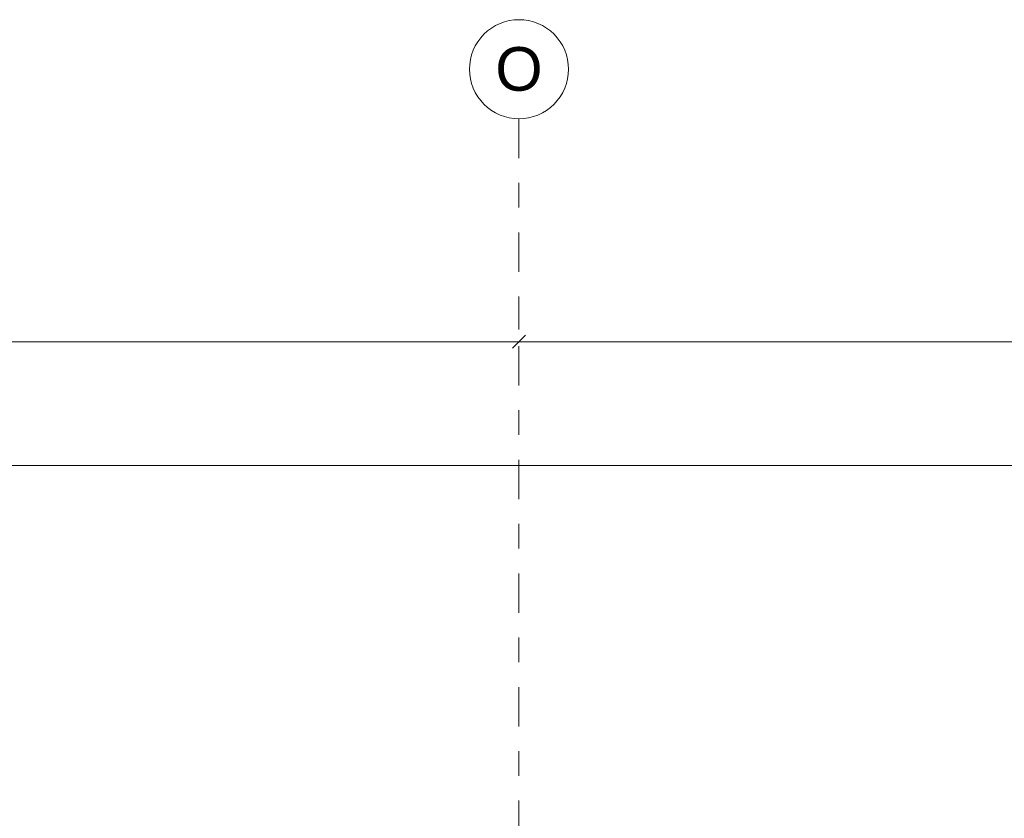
# Model space of a CAD drawing. Header units: metres. Extents: x -180 to 4, y -47 to 4.
# Tile 132 of 256: x -116.64 to -112.66, y 0.98 to 4.2. Entities that reach past the tile are written whole.
import ezdxf

# ---------------------------------------------------------------- set-up
doc = ezdxf.new("R2010")
doc.units = ezdxf.units.M
doc.header["$LTSCALE"] = 0.05
doc.header["$PDMODE"] = 1
doc.header["$PDSIZE"] = -2
doc.linetypes.add('Linienart-53', pattern=[5.291531, 3.175, -1.058062, 0.352704, -0.705764])
doc.layers.get('0').update_dxf_attribs({"lineweight": 25})
doc.layers.add('70 -71 Achsen- 1 Gebäudeachsen', color=7, linetype='Linienart-53', lineweight=18)
doc.layers.add('Keine', color=7, linetype='Continuous', lineweight=9)
doc.layers.add('70 -76 Bemaßung- 2 Allgemein', color=7, linetype='Continuous', lineweight=5, true_color=0x6666cc)
doc.styles.add('Arial', font='arial.ttf')
doc.dimstyles.new('k+k_klein', dxfattribs={"dimtxt": 0.075516, "dimasz": 0.05302, "dimexe": 0.05, "dimexo": 0.15, "dimgap": 0.005, "dimtad": 1, "dimdec": 3, "dimtxsty": 'Arial', "dimblk": 'VW_SLASH-2', "dimblk1": 'VW_SLASH-2', "dimblk2": 'VW_SLASH-2', "dimcen": 0, "dimdle": 0.025, "dimadec": 3, "dimazin": 0, "dimtfac": 0.75, "dimtdec": 3, "dimtix": 1, "dimtmove": 0, "dimatfit": 0, "dimldrblk": 'VW_FILLEDARROW', "dimfxl": 0.1, "dimfxlon": 1, "dimfrac": 2, "dimtolj": 1, "dimarcsym": 0})

# ---------------------------------------------------------------- blocks, each defined once
blk = doc.blocks.new('VW_SLASH-2')
at = {"color": 0, "linetype": 'ByBlock', "lineweight": -2, "transparency": 16777216}
blk.add_line((0.472, 0), (-1, 0), dxfattribs=at)
at = {"color": 0, "lineweight": 5, "transparency": 16777216, "flags": 128}
blk.add_lwpolyline([(0.5, 0.5), (-0.5, -0.5)], dxfattribs=at)
blk = doc.blocks.new('*D2193')
at = {"layer": '70 -76 Bemaßung- 2 Allgemein', "color": 0, "lineweight": -2}
for p, q in [((-122.221, 3.05), (-122.221, 2.95)), ((-114.621, 3.05), (-114.621, 2.95)), ((-114.674, 2.9), (-122.168, 2.9))]:
    blk.add_line(p, q, dxfattribs=at)
at = {"layer": 'Defpoints', "color": 0}
for p in [(-122.221, 2.9), (-122.221, 2.9), (-114.621, 2.9)]:
    blk.add_point(p, dxfattribs=at)
at = {"layer": '70 -76 Bemaßung- 2 Allgemein', "color": 0, "lineweight": -2, "xscale": 0.05302001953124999, "yscale": 0.05302001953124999, "zscale": 0.05302001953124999, "rotation": 180}
blk.add_blockref('VW_SLASH-2', (-122.221, 2.9), dxfattribs=at)
at = {"layer": '70 -76 Bemaßung- 2 Allgemein', "color": 0, "lineweight": -2, "xscale": 0.05302001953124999, "yscale": 0.05302001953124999, "zscale": 0.05302001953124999}
blk.add_blockref('VW_SLASH-2', (-114.621, 2.9), dxfattribs=at)
at = {"layer": '70 -76 Bemaßung- 2 Allgemein', "color": 0, "insert": (-118.421, 2.9654), "char_height": 0.10069, "attachment_point": 5, "style": 'Arial'}
blk.add_mtext('\\A1;7,60', dxfattribs=at)
blk = doc.blocks.new('VW_FILLEDARROW')
at = {"linetype": 'Continuous', "lineweight": 0, "transparency": 16777216}
blk.add_hatch(color=0, dxfattribs=at).paths.add_polyline_path([(-2.829, 0.758), (0, 0), (-2.829, -0.758)])
at = {"color": 0, "lineweight": 5, "transparency": 16777216, "flags": 128}
blk.add_lwpolyline([(-2.829, 0.758), (0, 0), (-2.829, -0.758)], close=True, dxfattribs=at)
blk = doc.blocks.new('*D2194')
at = {"layer": '70 -76 Bemaßung- 2 Allgemein', "color": 0, "lineweight": -2}
for p, q in [((-114.621, 3.05), (-114.621, 2.95)), ((-107.021, 3.05), (-107.021, 2.95)), ((-107.074, 2.9), (-114.568, 2.9))]:
    blk.add_line(p, q, dxfattribs=at)
at = {"layer": 'Defpoints', "color": 0}
for p in [(-114.621, 2.9), (-114.621, 2.9), (-107.021, 2.9)]:
    blk.add_point(p, dxfattribs=at)
at = {"layer": '70 -76 Bemaßung- 2 Allgemein', "color": 0, "lineweight": -2, "xscale": 0.05302001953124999, "yscale": 0.05302001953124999, "zscale": 0.05302001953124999, "rotation": 180}
blk.add_blockref('VW_SLASH-2', (-114.621, 2.9), dxfattribs=at)
at = {"layer": '70 -76 Bemaßung- 2 Allgemein', "color": 0, "lineweight": -2, "xscale": 0.05302001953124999, "yscale": 0.05302001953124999, "zscale": 0.05302001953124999}
blk.add_blockref('VW_SLASH-2', (-107.021, 2.9), dxfattribs=at)
at = {"layer": '70 -76 Bemaßung- 2 Allgemein', "color": 0, "insert": (-110.821, 2.9654), "char_height": 0.10069, "attachment_point": 5, "style": 'Arial'}
blk.add_mtext('\\A1;7,60', dxfattribs=at)
blk = doc.blocks.new('*D2241')
at = {"layer": '70 -76 Bemaßung- 2 Allgemein', "color": 0, "lineweight": -2}
for p, q in [((-159.624, 2.3), (-159.624, 2.45)), ((-100.018, 2.3), (-100.018, 2.45)), ((-100.071, 2.4), (-159.571, 2.4))]:
    blk.add_line(p, q, dxfattribs=at)
at = {"layer": 'Defpoints', "color": 0}
for p in [(-159.624, 2.4), (-159.624, -0.497), (-100.018, -11.737)]:
    blk.add_point(p, dxfattribs=at)
at = {"layer": '70 -76 Bemaßung- 2 Allgemein', "color": 0, "lineweight": -2, "xscale": 0.05302001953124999, "yscale": 0.05302001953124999, "zscale": 0.05302001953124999, "rotation": 180}
blk.add_blockref('VW_SLASH-2', (-159.624, 2.4), dxfattribs=at)
at = {"layer": '70 -76 Bemaßung- 2 Allgemein', "color": 0, "lineweight": -2, "xscale": 0.05302001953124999, "yscale": 0.05302001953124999, "zscale": 0.05302001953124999}
blk.add_blockref('VW_SLASH-2', (-100.018, 2.4), dxfattribs=at)
at = {"layer": '70 -76 Bemaßung- 2 Allgemein', "color": 0, "insert": (-129.821, 2.4831), "char_height": 0.100689, "attachment_point": 5, "style": 'Arial'}
blk.add_mtext('\\A1;59,60\\S6^ ;', dxfattribs=at)
blk = doc.blocks.new('_Achsen (3D)')
at = {"layer": '70 -71 Achsen- 1 Gebäudeachsen', "transparency": 33554687}
blk.add_line((-114.621, 3.8), (-114.621, -46.172), dxfattribs=at)
at = {"color": 255, "transparency": 33554687}
blk.add_wipeout([(-114.621, 4.2), (-114.6014, 4.199), (-114.582, 4.1961), (-114.5629, 4.1913), (-114.5445, 4.1847), (-114.5267, 4.1763), (-114.5099, 4.1663), (-114.4941, 4.1546), (-114.4796, 4.1414), (-114.4664, 4.1268), (-114.4547, 4.1111), (-114.4446, 4.0942), (-114.4362, 4.0765), (-114.4296, 4.058), (-114.4248, 4.039), (-114.422, 4.0196), (-114.421, 4), (-114.422, 3.9804), (-114.4248, 3.9609), (-114.4296, 3.9419), (-114.4362, 3.9234), (-114.4446, 3.9057), (-114.4547, 3.8888), (-114.4664, 3.8731), (-114.4796, 3.8585), (-114.4941, 3.8454), (-114.5099, 3.8337), (-114.5267, 3.8236), (-114.5445, 3.8152), (-114.5629, 3.8086), (-114.582, 3.8038), (-114.6014, 3.8009), (-114.621, 3.8), (-114.6406, 3.8009), (-114.66, 3.8038), (-114.6791, 3.8086), (-114.6975, 3.8152), (-114.7153, 3.8236), (-114.7321, 3.8337), (-114.7479, 3.8454), (-114.7624, 3.8585), (-114.7756, 3.8731), (-114.7873, 3.8888), (-114.7974, 3.9057), (-114.8058, 3.9234), (-114.8124, 3.9419), (-114.8172, 3.9609), (-114.82, 3.9804), (-114.821, 4), (-114.82, 4.0196), (-114.8172, 4.039), (-114.8124, 4.058), (-114.8058, 4.0765), (-114.7974, 4.0942), (-114.7873, 4.1111), (-114.7756, 4.1268), (-114.7624, 4.1414), (-114.7479, 4.1546), (-114.7321, 4.1663), (-114.7153, 4.1763), (-114.6975, 4.1847), (-114.6791, 4.1913), (-114.66, 4.1961), (-114.6406, 4.199)], dxfattribs=at).dxf.layer = 'Keine'
at = {"layer": 'Keine', "transparency": 33554687, "flags": 128}
blk.add_lwpolyline([(-114.621, 4.2), (-114.6014, 4.199), (-114.582, 4.1961), (-114.5629, 4.1913), (-114.5445, 4.1847), (-114.5267, 4.1763), (-114.5099, 4.1663), (-114.4941, 4.1546), (-114.4796, 4.1414), (-114.4664, 4.1268), (-114.4547, 4.1111), (-114.4446, 4.0942), (-114.4362, 4.0765), (-114.4296, 4.058), (-114.4248, 4.039), (-114.422, 4.0196), (-114.421, 4), (-114.422, 3.9804), (-114.4248, 3.9609), (-114.4296, 3.9419), (-114.4362, 3.9234), (-114.4446, 3.9057), (-114.4547, 3.8888), (-114.4664, 3.8731), (-114.4796, 3.8585), (-114.4941, 3.8454), (-114.5099, 3.8337), (-114.5267, 3.8236), (-114.5445, 3.8152), (-114.5629, 3.8086), (-114.582, 3.8038), (-114.6014, 3.8009), (-114.621, 3.8), (-114.6406, 3.8009), (-114.66, 3.8038), (-114.6791, 3.8086), (-114.6975, 3.8152), (-114.7153, 3.8236), (-114.7321, 3.8337), (-114.7479, 3.8454), (-114.7624, 3.8585), (-114.7756, 3.8731), (-114.7873, 3.8888), (-114.7974, 3.9057), (-114.8058, 3.9234), (-114.8124, 3.9419), (-114.8172, 3.9609), (-114.82, 3.9804), (-114.821, 4), (-114.82, 4.0196), (-114.8172, 4.039), (-114.8124, 4.058), (-114.8058, 4.0765), (-114.7974, 4.0942), (-114.7873, 4.1111), (-114.7756, 4.1268), (-114.7624, 4.1414), (-114.7479, 4.1546), (-114.7321, 4.1663), (-114.7153, 4.1763), (-114.6975, 4.1847), (-114.6791, 4.1913), (-114.66, 4.1961), (-114.6406, 4.199)], close=True, dxfattribs=at)
at = {"layer": 'Keine', "transparency": 33554687, "insert": (-114.621, 4), "char_height": 0.1762, "attachment_point": 5, "line_spacing_factor": 0.970891, "style": 'Arial'}
blk.add_mtext('O', dxfattribs=at)
blk = doc.blocks.new('Gruppe-1909')
at = {"layer": '70 -76 Bemaßung- 2 Allgemein'}
for base, p1, p2, picture, middle in [((-122.22099996, 2.89995802), (-114.62099996, 2.89995802), (-122.22099996, 2.89995802), '*D2193', (-118.42099996, 2.96542156)), ((-114.62099996, 2.89995802), (-107.02099996, 2.89995802), (-114.62099996, 2.89995802), '*D2194', (-110.82099996, 2.96542156))]:
    dim = blk.add_linear_dim(base=base, p1=p1, p2=p2, text='7,60', dimstyle='k+k_klein', override={"dimtxt": 0.100689, "dimgap": 0.005, "dimdec": 8, "dimpost": '<>', "dimtxsty": 'Arial', "dimtmove": 2}, dxfattribs=at)
    dim.commit()
    dim.dimension.update_dxf_attribs({"geometry": picture, "text_midpoint": middle})
blk = doc.blocks.new('Gruppe-1912')
at = {"layer": '70 -76 Bemaßung- 2 Allgemein'}
dim = blk.add_linear_dim(base=(-159.62399996, 2.39995802), p1=(-100.01799996, -11.73704198), p2=(-159.62399996, -0.49704198), text='59,60\\S6^ ;', dimstyle='k+k_klein', override={"dimtxt": 0.100689, "dimgap": 0.005, "dimdec": 8, "dimpost": '<>', "dimtxsty": 'Arial', "dimtmove": 2}, dxfattribs=at)
dim.commit()
dim.dimension.update_dxf_attribs({"geometry": '*D2241', "text_midpoint": (-129.82099996, 2.48305885)})
blk = doc.blocks.new('_Dach_2D Bemaßung_ Beschriftung (2D)')
at = {"layer": '70 -76 Bemaßung- 2 Allgemein'}
for name in ['Gruppe-1909', 'Gruppe-1912']:
    blk.add_blockref(name, (0, 0), dxfattribs=at)

msp = doc.modelspace()

# ---------------------------------------------------------------- block references
at = {"layer": 'Keine', "color": 1}
msp.add_blockref('_Dach_2D Bemaßung_ Beschriftung (2D)', (0, 0), dxfattribs=at)

# ---------------------------------------------------------------- next in the draw order: block references
msp.add_blockref('_Achsen (3D)', (0, 0), dxfattribs=at)

doc.saveas('drawing.dxf')
